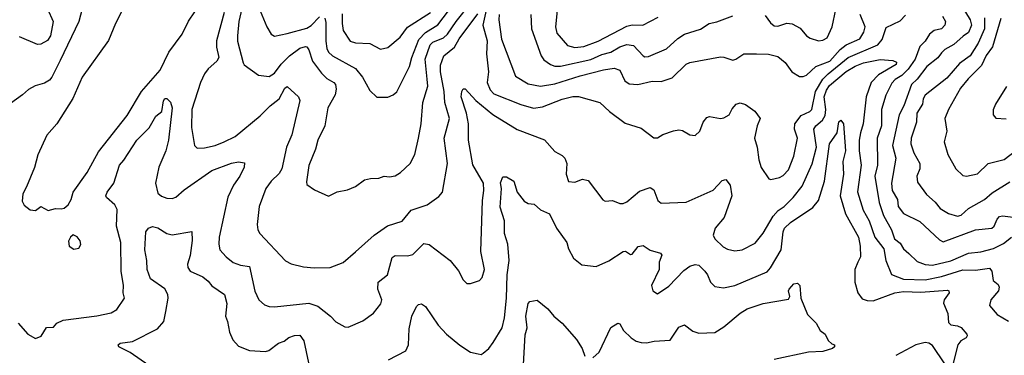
# Model space of a CAD drawing. Extents: x 1839239 to 1929705, y 762242 to 910352.
# Tile 68 of 256: x 1866497 to 1871975, y 793317 to 795185. Entities that reach past the tile are written whole.
import ezdxf

# ---------------------------------------------------------------- set-up
doc = ezdxf.new("R2010")
doc.units = 0

msp = doc.modelspace()

# ---------------------------------------------------------------- linework, layer by layer
at = {"layer": '0CON10XD'}
for points in [[(1866475, 795684.2), (1866505, 795665.7), (1866575, 795643.3), (1866615, 795645.5), (1866655, 795659.5), (1866745, 795744.3), (1866785, 795741.2), (1866812.7, 795702.7), (1866793.3, 795645), (1866787.2, 795605), (1866790, 795575), (1866803.4, 795535), (1866800.9, 795499.2), (1866781.9, 795435), (1866735, 795412.9), (1866675.9, 795344.1), (1866649.6, 795295), (1866650.9, 795245), (1866682.4, 795175), (1866667.4, 795095), (1866651, 795069), (1866615, 795049.2), (1866595, 795047.5), (1866495, 795090.8)], [(1867120, 795345), (1867029.2, 795165), (1866991.2, 795068.8), (1866844.4, 794865), (1866792.8, 794747.2), (1866704.2, 794605), (1866646.8, 794543.2), (1866596.8, 794433.2), (1866578.3, 794361.7), (1866534.2, 794255), (1866514.4, 794215), (1866510.8, 794175), (1866521.9, 794151.9), (1866555, 794126.2), (1866585, 794123.8), (1866615, 794146.2), (1866655, 794124), (1866695, 794134), (1866728.3, 794131.7), (1866745, 794136.7), (1866766.7, 794155), (1866783.8, 794185), (1866794, 794225), (1866871.4, 794335), (1866935, 794449.2), (1867095, 794652.9), (1867175.3, 794784.7), (1867279.1, 794905), (1867325.8, 795004.2), (1867400.8, 795105), (1867435, 795177.1), (1867471.4, 795228.6)], [(1871687.1, 795347.1), (1871784.4, 795185), (1871793.2, 795155), (1871776.4, 795113.6), (1871745.9, 795094.1), (1871695, 795047.7), (1871645, 795020), (1871625, 795001.1), (1871605, 794972.1), (1871544.1, 794925), (1871490.5, 794855), (1871458.3, 794825), (1871416.3, 794705), (1871389.2, 794655), (1871352, 794485), (1871370.7, 794415), (1871347.8, 794275), (1871351.9, 794235), (1871380.3, 794185), (1871384.6, 794145), (1871415, 794105.7), (1871505, 794062.7), (1871615, 793960.5), (1871635, 793948.9), (1871815, 794015.9), (1871905.4, 794024.6), (1871919.4, 794035), (1871936, 794074), (1871948.8, 794088.8), (1871965, 794093.5), (1872025, 794086.4)], [(1866843.6, 795246.4), (1866825.4, 795175), (1866721.4, 794958.6), (1866676.1, 794865), (1866662, 794848), (1866635, 794832.1), (1866582.1, 794817.9), (1866545, 794797.1), (1866512.8, 794767.2), (1866412.5, 794695)], [(1867732.5, 795247.5), (1867716.1, 795176.1), (1867708.5, 795095), (1867708.2, 795065), (1867740, 794945), (1867745, 794934), (1867825, 794875.8), (1867885, 794868.2), (1867915, 794887.3), (1867951.7, 794938.3), (1867998.2, 794985), (1868055, 795026.7), (1868086.2, 795036.2), (1868095, 795033.6), (1868105, 795018.1), (1868125.4, 794955), (1868176.8, 794886.8), (1868205, 794857.8), (1868245.3, 794835.3), (1868254, 794824)], [(1867834.3, 795235), (1867871.1, 795145), (1867895.4, 795105.4), (1867913.7, 795093.7), (1867985, 795107.7), (1868095, 795137.5), (1868117.7, 795152.3), (1868165, 795201.5)], [(1868254, 794824), (1868258.3, 794798.3), (1868252.5, 794767.5), (1868210.9, 794695), (1868194.5, 794595), (1868154.7, 794515), (1868142.1, 794465), (1868106, 794374), (1868092.3, 794282.3), (1868095, 794267.5), (1868137.7, 794237.7), (1868215, 794202), (1868263, 794227), (1868321.2, 794238.8), (1868364.2, 794255.8), (1868415, 794294), (1868448.3, 794301.7), (1868495, 794302.5), (1868525, 794313.8), (1868555, 794310), (1868585, 794316), (1868616.2, 794335), (1868669.2, 794385), (1868695.6, 794435), (1868715.5, 794525), (1868730.5, 794605), (1868740, 794725), (1868767.9, 794815), (1868763.4, 794855), (1868753.3, 794965), (1868781, 795045), (1868795, 795060), (1868855.1, 795084.9), (1868877.5, 795105), (1868925, 795175.9), (1869005.5, 795275)], [(1868195, 795194), (1868200, 795170), (1868200, 795065), (1868205.3, 795025), (1868215, 795004.5), (1868236.7, 794985), (1868364.3, 794914.3), (1868403.8, 794865), (1868445, 794791.2), (1868484.2, 794754.2), (1868545.8, 794754.2), (1868575, 794766.2), (1868595.6, 794784.4), (1868665, 794924), (1868678.2, 794975), (1868717.1, 795075), (1868755, 795113.4), (1868823.6, 795156.4), (1868883, 795235)], [(1869095.5, 795255.5), (1869074.3, 795155), (1869097.2, 795067.2), (1869094.3, 794995), (1869104.2, 794895), (1869096.8, 794835), (1869114.7, 794795), (1869135, 794773.5), (1869285, 794712.8), (1869355, 794693.6), (1869405, 794700), (1869515, 794743.1), (1869575, 794757.5), (1869605, 794757.5), (1869724.4, 794724.4), (1869778.8, 794675), (1869865, 794610), (1869955, 794582), (1870025, 794528), (1870045, 794528), (1870075, 794547.1), (1870135, 794567.5), (1870165, 794572.5), (1870185, 794568.8), (1870225, 794543.8), (1870255, 794541.2), (1870281.2, 794565), (1870299.2, 794615), (1870319.1, 794640.9), (1870335, 794645.6), (1870395, 794634.4), (1870415, 794638.5), (1870444.2, 794655), (1870460.3, 794689.7), (1870483.3, 794715), (1870505, 794722), (1870535, 794713.8), (1870587, 794677), (1870616.2, 794635), (1870600, 794595), (1870584.4, 794525), (1870600, 794475), (1870608.6, 794405), (1870623.1, 794363.1), (1870665, 794298.8), (1870676.1, 794296.1), (1870725, 794306.7), (1870745, 794317.5), (1870775, 794349.4), (1870803.9, 794425), (1870824.4, 794525), (1870806.9, 794575), (1870809.1, 794605), (1870845, 794651.8), (1870893.5, 794675), (1870904, 794686), (1870924.7, 794785.3), (1870964.9, 794855.1), (1870995, 794883.2), (1871105.8, 794974.2), (1871271.5, 795045), (1871296.1, 795075), (1871318.4, 795141.6), (1871395, 795179.1), (1871425, 795210.6)], [(1869489.7, 795255), (1869477.9, 795145), (1869485, 795110), (1869545, 795040.9), (1869585, 795030.9), (1869635, 795035.9), (1869714.4, 795065), (1869875, 795148.4), (1869905, 795156.1), (1869964.7, 795155.3), (1870049.8, 795200.2)], [(1870645, 795208), (1870675, 795167.5), (1870695, 795151.4), (1870715, 795148.9), (1870765, 795165.5), (1870795, 795162.9), (1870838.7, 795138.7), (1870875, 795095.8), (1870895, 795082.9), (1870941.7, 795068.3), (1870965, 795070.6), (1870988.6, 795085), (1871016.7, 795145), (1871038.5, 795241.5)], [(1867634.8, 795225), (1867592.3, 795067.7), (1867591.6, 795031.6), (1867604, 794975), (1867592.9, 794955), (1867545, 794911.8), (1867525.2, 794884.8), (1867502.2, 794835), (1867454.7, 794685.3), (1867453.3, 794585), (1867470, 794485), (1867485, 794470), (1867525, 794471.5), (1867585, 794485.4), (1867634.7, 794505.3), (1867695.2, 794534.8), (1867835, 794649.5), (1867889.5, 794705), (1867940.9, 794745), (1867971.5, 794805), (1867985, 794814.2), (1868048.6, 794755), (1868054.5, 794735), (1868011.5, 794545), (1867981.2, 794475), (1867955.8, 794355), (1867940.3, 794329.7), (1867895, 794286.7), (1867865.5, 794245), (1867828.5, 794145), (1867817.1, 794045), (1867821.9, 794015), (1867832.9, 793995), (1867975, 793842), (1868006.8, 793826.8), (1868075, 793810), (1868135.7, 793804.3), (1868225, 793806.7), (1868296.7, 793833.3), (1868365, 793893.3), (1868469.4, 793985), (1868542.3, 794037.8), (1868625, 794064.5), (1868675, 794124.5), (1868764.6, 794155.4), (1868828.3, 794201.7), (1868850, 794225), (1868877.1, 794385), (1868858.2, 794525), (1868887.7, 794635), (1868862.2, 794725), (1868859.3, 794785), (1868838.5, 794895), (1868837.7, 794932.3), (1868857.3, 794985), (1868915, 795032), (1868941.4, 795078.6), (1869045, 795217.7)], [(1868291.8, 795218.2), (1868290, 795165), (1868296.9, 795125), (1868335, 795065.6), (1868365, 795056.5), (1868445, 795052.5), (1868505, 795021.9), (1868545, 795031.1), (1868612.8, 795087.2), (1868655, 795143.5), (1868781.6, 795225)], [(1869165.3, 795215), (1869162.7, 795185), (1869177.6, 795077.6), (1869255, 794871.1), (1869325, 794829.1), (1869395, 794815.8), (1869475, 794828.5), (1869615, 794872.9), (1869745, 794905.7), (1869804.7, 794914.7), (1869835, 794904.4), (1869863.8, 794845), (1869887.4, 794827.4), (1869935.3, 794824.7), (1870015, 794843.9), (1870065, 794840.9), (1870127.8, 794862.2), (1870205, 794938.1), (1870225, 794946.9), (1870395, 794977.8), (1870415, 794977.5), (1870465, 794959.6), (1870482, 794965), (1870525, 794996), (1870595.5, 794995.5), (1870662.8, 794992.8), (1870715, 794980), (1870755, 794947.5), (1870792.5, 794895), (1870835, 794868.6), (1870855, 794868.9), (1870875, 794876.5), (1870926, 794924), (1871003.9, 794955), (1871061.1, 795018.9), (1871094.5, 795045.5), (1871170.3, 795079.7), (1871193.5, 795115), (1871201.6, 795145), (1871172.7, 795215)], [(1869340, 795215), (1869344.7, 795134.7), (1869398.9, 794985), (1869412.7, 794962.7), (1869450, 794935), (1869475, 794926.2), (1869505, 794927.3), (1869675, 794963.1), (1869735, 794991.2), (1869785.6, 795005), (1869835, 795034.8), (1869875, 795047.9), (1869911.8, 795041.8), (1869965.7, 794985), (1869975, 794979.1), (1869995, 794979.6), (1870095, 795022.5), (1870159.2, 795080.8), (1870195, 795104.7), (1870285, 795132.3), (1870332, 795165), (1870375, 795173.2), (1870465, 795206.2)], [(1871631.8, 795205), (1871647.7, 795175), (1871643.8, 795155), (1871625.6, 795135), (1871585.2, 795124.8), (1871558.2, 795105), (1871534.6, 795065), (1871505, 795035.3), (1871479, 794965), (1871440, 794910), (1871405.7, 794874.3), (1871368.5, 794851.5), (1871348.9, 794831.1), (1871315.2, 794765), (1871292.4, 794685), (1871291.2, 794595), (1871266.7, 794526.7), (1871269.6, 794375), (1871253.8, 794315), (1871278.2, 794168.2), (1871302.1, 794095), (1871348.1, 794015), (1871364.7, 793965), (1871395, 793941.2), (1871415, 793909.1), (1871444.6, 793884.6), (1871490, 793840), (1871535, 793822.3), (1871575, 793818.2), (1871676.9, 793843.1), (1871775, 793885.9), (1871845, 793892.1), (1871915, 793912.4), (1871971, 793939), (1872014.3, 793975)], [(1871865.7, 795195), (1871864.4, 795135), (1871830, 795055), (1871785, 794984.7), (1871725, 794942.2), (1871655, 794860.3), (1871533.8, 794765), (1871523.2, 794745), (1871519.7, 794715), (1871488.8, 794665), (1871485.6, 794614.4), (1871457, 794525), (1871454.7, 794495), (1871471.3, 794445), (1871504.5, 794385), (1871504.5, 794355), (1871488.6, 794315), (1871491.1, 794281.1), (1871541.9, 794211.9), (1871589.9, 794169.9), (1871618.2, 794135), (1871665, 794106.7), (1871715, 794090.7), (1871735, 794097.9), (1871775.8, 794134.2), (1871865, 794184), (1871907.9, 794222.1), (1872005, 794283.1)], [(1871955, 795191.9), (1871908.8, 795035), (1871874.9, 794985.1), (1871849, 794931), (1871773.8, 794856.2), (1871731.5, 794805), (1871664.7, 794685.3), (1871644.5, 794635), (1871655.5, 794565), (1871639.5, 794505), (1871660.4, 794435), (1871705.4, 794355.4), (1871745, 794317.1), (1871765, 794314.4)], [(1866488, 793495), (1866541.2, 793435), (1866585, 793410), (1866616.4, 793423.6), (1866645, 793472.5), (1866685, 793473.8), (1866702.5, 793495), (1866737.7, 793512.3), (1866925, 793537.1), (1867005, 793554.3), (1867037.9, 793572.1), (1867080, 793635), (1867071.9, 793665), (1867074.3, 793705), (1867060.9, 793785), (1867060.3, 793945), (1867035.9, 794035), (1867038.5, 794128.5), (1867025.5, 794155), (1866980, 794195), (1866976.7, 794205), (1866983.6, 794225), (1867020.3, 794275), (1867051.1, 794375), (1867076.2, 794403.8), (1867148.2, 794515), (1867217, 794583), (1867255, 794648.1), (1867286.7, 794675), (1867296.1, 794733.9), (1867305, 794746.7), (1867315, 794747.5), (1867335, 794726.7), (1867344.4, 794694.4), (1867323.8, 794515), (1867309.2, 794455), (1867270, 794365), (1867252.3, 794275), (1867265, 794219.2), (1867285, 794203.1), (1867315, 794192.2), (1867345, 794190), (1867365, 794196.9), (1867411.8, 794238.2), (1867565.7, 794345), (1867675, 794387.3), (1867715, 794393.3), (1867748, 794388), (1867745.7, 794365), (1867722.1, 794315), (1867685.5, 794265), (1867655, 794196.7), (1867607.3, 793975), (1867605.5, 793935), (1867611.1, 793905), (1867644.7, 793864.7), (1867684, 793834), (1867725, 793819.2), (1867775, 793811.9), (1867804.6, 793674.6), (1867827.5, 793625), (1867858.7, 793598.7), (1867885, 793588.9), (1867915, 793587.5), (1868105, 793607.5), (1868155, 793590), (1868225.8, 793535), (1868255, 793502.5), (1868305, 793476), (1868325, 793474.2), (1868405, 793508), (1868465, 793551.2), (1868506.8, 793603.2), (1868510.8, 793625), (1868489.4, 793685), (1868491.4, 793725), (1868543.1, 793765), (1868568.9, 793861.1), (1868585, 793871.9), (1868655, 793870.5), (1868685, 793878.1), (1868745, 793938.6), (1868775, 793933.1), (1868891.2, 793845), (1868937.3, 793787.3), (1868965, 793737.5), (1868985, 793717.5), (1869005, 793716.7), (1869055, 793733.8), (1869069.1, 793750.9), (1869082, 793795), (1869061.9, 793895), (1869071.9, 794178.1), (1869079.7, 794235), (1869076.7, 794275), (1869017.9, 794377.9), (1868993.1, 794515), (1868993.2, 794605), (1868982.1, 794665), (1868953.4, 794755), (1868957.5, 794785), (1868965, 794800), (1868975, 794801.2), (1869034.4, 794735), (1869128.3, 794658.3), (1869264.1, 794574.1), (1869416.2, 794516.2), (1869475, 794452), (1869515, 794430), (1869529.2, 794415), (1869540.8, 794385), (1869536.5, 794325), (1869550, 794285), (1869585, 794280.4), (1869627.3, 794297.3), (1869659.7, 794289.7), (1869741.8, 794181.8), (1869755, 794174.3), (1869795, 794179.4), (1869835, 794162.5), (1869855, 794161.4), (1869875, 794170.8), (1869945, 794230), (1870005, 794251.1), (1870025, 794238), (1870048, 794178), (1870065, 794164.3), (1870205, 794169.1), (1870355, 794235.5), (1870405, 794290), (1870425, 794295.8), (1870450, 794265), (1870458.5, 794205), (1870416.2, 794085), (1870365.4, 794024.6), (1870355.6, 793985), (1870364.6, 793964.6), (1870410.9, 793920.9), (1870435, 793908.5), (1870475, 793899.1), (1870516, 793905), (1870588.1, 793941.9), (1870633.2, 793996.8), (1870688.1, 794091.9), (1870716.7, 794123.3), (1870750.5, 794145), (1870800.9, 794195), (1870850.7, 794259.3), (1870906.5, 794383.5), (1870930, 794475), (1870916, 794575), (1870926.4, 794595), (1870963.3, 794626.7), (1870978, 794652), (1870981.6, 794685), (1870972.2, 794755), (1870985, 794792.5), (1871001.8, 794818.2), (1871095, 794896.6), (1871145, 794927), (1871191.8, 794945), (1871285, 794963.1), (1871355, 794957.8), (1871375, 794948.8), (1871374.2, 794935), (1871275, 794879.2), (1871235, 794836.5), (1871206.2, 794755), (1871189, 794605), (1871174.3, 794555), (1871167.1, 794515), (1871167.7, 794455), (1871177.8, 794375), (1871157.4, 794227.4), (1871190, 794125), (1871223.7, 794065), (1871255.2, 793975), (1871305, 793910), (1871316.1, 793845), (1871347.3, 793767.3), (1871415, 793741), (1871535, 793736.6), (1871625, 793755.5), (1871745, 793792.5), (1871815, 793790.9), (1871892.1, 793802.1), (1871905.9, 793785.9), (1871913.5, 793733.5), (1871940.9, 793710.9), (1871946.7, 793696.7), (1871942.2, 793675), (1871900.9, 793625), (1871892.2, 793595), (1871935.7, 793545), (1871997.4, 793507.4)], [(1871987.2, 794812.8), (1871926, 794715), (1871913.9, 794683.9), (1871913.3, 794655), (1871927.5, 794637.5), (1871985, 794634.2)], [(1868549.1, 793290.9), (1868645, 793341.2), (1868659.5, 793375), (1868663.1, 793465), (1868678.9, 793535), (1868705, 793588.6), (1868715, 793600), (1868733.2, 793603.2), (1868755, 793589.2), (1868825.5, 793485), (1868871.1, 793435), (1868945, 793372.9), (1869005, 793334.2), (1869047.5, 793325), (1869065, 793322), (1869075, 793328.8), (1869106.7, 793355), (1869131.7, 793388.3), (1869180.4, 793469.6), (1869194.7, 793525), (1869205.7, 793635), (1869208.6, 793765), (1869220.9, 793845), (1869212.6, 793935), (1869194.3, 793995), (1869193.4, 794065), (1869170.8, 794140.8), (1869176.8, 794245), (1869172.4, 794277.6), (1869185, 794311.1), (1869205, 794311.1), (1869245.7, 794285.8), (1869264.5, 794224.5), (1869304.2, 794175), (1869325, 794162.5), (1869358.3, 794158.3), (1869395, 794126.9), (1869445, 794103.8), (1869482.9, 794025), (1869540, 793945), (1869549.7, 793909.7), (1869577.3, 793857.3), (1869625, 793820), (1869705, 793811.4), (1869775, 793842.2), (1869855, 793894.3), (1869867, 793897), (1869895, 793878.1), (1869905, 793880.6), (1869937.5, 793922.5), (1869965, 793928.9), (1870005, 793901.9), (1870062.5, 793885), (1870070, 793875), (1870054, 793835), (1870054.4, 793795), (1870011.4, 793705), (1870020, 793675), (1870045, 793660), (1870108.3, 793701.7), (1870191.3, 793788.7), (1870225, 793812.5), (1870255, 793822.9), (1870275, 793818.1), (1870308.6, 793785), (1870324.2, 793765), (1870340, 793725), (1870365, 793700), (1870413, 793693), (1870475, 793705.6), (1870655, 793780.9), (1870675, 793803.1), (1870733.7, 793905), (1870745.2, 794004.8), (1870752.7, 794025), (1870785, 794056.6), (1870909.8, 794140.2), (1870941.2, 794178.8), (1870975, 794286), (1871002, 794495), (1871044.5, 794555), (1871055, 794616.2), (1871065, 794626), (1871080, 794605), (1871091.2, 794455), (1871077.2, 794395), (1871080, 794325), (1871062.3, 794205), (1871091.3, 794105), (1871163.8, 793975), (1871173.3, 793925), (1871174.6, 793865), (1871160.9, 793835), (1871143.8, 793795), (1871144, 793724), (1871160.6, 793665), (1871185, 793630.8), (1871212, 793622), (1871245, 793620.4), (1871365, 793664.7), (1871415, 793671.6), (1871511.2, 793668.8), (1871659.8, 793679.8), (1871667.1, 793675), (1871667.9, 793665), (1871640, 793625), (1871637.4, 793607.4), (1871660.6, 793550.6), (1871665, 793500), (1871677, 793487), (1871715, 793481.8), (1871735, 793471.8), (1871766.9, 793435), (1871768.6, 793425), (1871762, 793415), (1871732.2, 793397.8), (1871715.6, 793375), (1871688.8, 793265)], [(1871765, 794314.4), (1871825, 794327.8), (1871885, 794385.6), (1871975, 794407.1), (1872045, 794460)], [(1867215, 793260.8), (1867111.7, 793331.7), (1867048.8, 793365), (1867043.8, 793375), (1867055.8, 793384.2), (1867125, 793394.5), (1867262.5, 793465), (1867297.8, 793505), (1867310.4, 793560.4), (1867322.7, 793635), (1867320, 793655), (1867305, 793686.9), (1867225, 793742.5), (1867206.7, 793795), (1867204.4, 793845), (1867192.2, 793905), (1867198.8, 794005), (1867212.5, 794025), (1867235, 794033.8), (1867265, 794025.8), (1867315, 793995.6), (1867345, 793987.1), (1867455, 794006.7), (1867455.5, 793955.5), (1867445, 793873.3), (1867430.4, 793825), (1867433.1, 793805), (1867445, 793784.5), (1867515, 793753.5), (1867545, 793729.4), (1867565, 793703.3), (1867635.7, 793655), (1867648.7, 793605), (1867640.9, 793535), (1867653.8, 793505), (1867664.6, 793445), (1867683.3, 793403.3), (1867715, 793368.6), (1867775, 793342.9), (1867865, 793337.8), (1867883.1, 793343.1), (1867936, 793384), (1867967.5, 793395), (1867995, 793416.7), (1868025, 793428.1), (1868055, 793428.8), (1868077.7, 793397.7), (1868103.5, 793275)], [(1866798.3, 793908.3), (1866825, 793912.5), (1866836.1, 793933.9), (1866832.5, 793955), (1866816.4, 793976.4), (1866795, 793987.5), (1866780, 793975), (1866768.3, 793951.7), (1866772.5, 793925), (1866798.3, 793908.3)], [(1870165, 793474.2), (1870195, 793486.2), (1870242.2, 793452.2), (1870275, 793439.4), (1870365, 793443.1), (1870414.6, 793475.4), (1870505, 793551.4), (1870545, 793575.6), (1870632.5, 793605), (1870775, 793628.6), (1870782.2, 793645), (1870774.2, 793675), (1870777.5, 793685), (1870804, 793715), (1870825, 793718.8), (1870836.4, 793706.4), (1870843.3, 793635), (1870880, 793545), (1870927.5, 793495), (1870950, 793455), (1870977.5, 793435), (1870995, 793400), (1871015, 793380), (1871030, 793375), (1871030, 793365), (1871020, 793355), (1870965, 793338.8), (1870885, 793333.8), (1870695, 793294)], [(1869299.6, 793265), (1869308.7, 793431.3), (1869319.3, 793470.7), (1869312.5, 793535), (1869326.2, 793605), (1869335, 793616.7), (1869375, 793624.2), (1869436, 793575), (1869468.8, 793535), (1869515.8, 793495), (1869594, 793405), (1869625.6, 793355), (1869641.5, 793311.5)], [(1869685, 793302.2), (1869720, 793335), (1869785, 793471.2), (1869825, 793496.2), (1869835, 793492.5), (1869855.9, 793455.9), (1869898.8, 793415), (1869926.2, 793395), (1869955, 793387.5), (1869985, 793386.2), (1870026.4, 793396.4), (1870115, 793401.9), (1870165, 793474.2)], [(1871645, 793268.8), (1871575, 793372), (1871555, 793384.4), (1871535, 793387.5), (1871482, 793375), (1871371.1, 793315)]]:
    msp.add_lwpolyline(points, dxfattribs=at)

doc.saveas('drawing.dxf')
